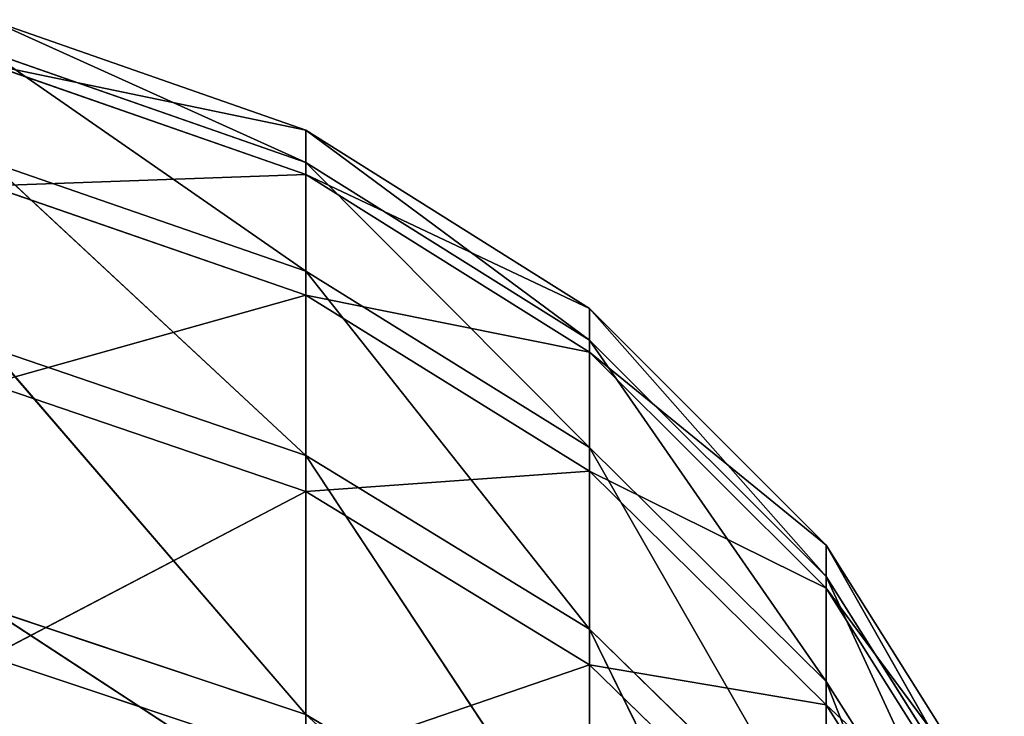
# Model space of a CAD drawing. Extents: x 907 to 1501, y 0 to 291.
# Tile 221 of 221: x 1500.734 to 1501.393, y 17.506 to 17.972. Entities that reach past the tile are written whole.
import ezdxf

# ---------------------------------------------------------------- set-up
doc = ezdxf.new("R2010")
doc.units = 0
doc.header["$LTSCALE"] = 25.4
doc.layers.get('0').update_dxf_attribs({"color": 13, "linetype": 'CONTINUOUS'})

# ---------------------------------------------------------------- blocks, each defined once
blk = doc.blocks.new('GIOTTO-LED-M-8170_STL')
at = {"color": 44}
for p, q in [((596.59845, 14.58012, 273.43082), (596.38708, 14.60265, 273.36038)), ((596.59845, 13.92975, 273.24976), (596.38708, 14.60265, 273.36038)), ((596.59845, 14.58012, 273.43082), (596.38708, 14.60265, 273.36038)), ((596.59845, 13.92975, 273.24976), (596.38708, 14.60265, 273.36038)), ((596.78809, 13.90218, 273.36566), (596.59845, 14.58012, 273.43082)), ((596.78809, 13.90218, 273.36566), (596.59845, 14.58012, 273.43082)), ((596.59845, 13.92975, 273.24976), (596.59845, 14.58012, 273.43082)), ((596.59845, 13.92975, 273.24976), (596.59845, 14.58012, 273.43082)), ((596.78809, 13.90218, 273.36566), (596.78809, 14.54384, 273.54428)), ((596.78809, 13.90218, 273.36566), (596.78809, 14.54384, 273.54428)), ((596.59845, 13.92975, 273.24976), (596.38708, 13.94687, 273.17783)), ((596.59845, 13.26753, 273.11853), (596.38708, 13.94687, 273.17783)), ((596.59845, 13.92975, 273.24976), (596.38708, 13.94687, 273.17783)), ((596.59845, 13.26753, 273.11853), (596.38708, 13.94687, 273.17783)), ((596.78809, 13.90218, 273.36566), (596.59845, 13.92975, 273.24976)), ((596.78809, 13.24882, 273.23618), (596.59845, 13.92975, 273.24976)), ((596.78809, 13.90218, 273.36566), (596.59845, 13.92975, 273.24976)), ((596.78809, 13.24882, 273.23618), (596.59845, 13.92975, 273.24976)), ((596.59845, 13.26753, 273.11853), (596.59845, 13.92975, 273.24976)), ((596.59845, 13.26753, 273.11853), (596.59845, 13.92975, 273.24976)), ((596.94641, 13.86553, 273.51971), (596.78809, 13.90218, 273.36566)), ((596.94641, 13.22395, 273.39255), (596.78809, 13.90218, 273.36566)), ((596.94641, 13.86553, 273.51971), (596.78809, 13.90218, 273.36566)), ((596.94641, 13.22395, 273.39255), (596.78809, 13.90218, 273.36566)), ((596.78809, 13.24882, 273.23618), (596.78809, 13.90218, 273.36566)), ((596.78809, 13.24882, 273.23618), (596.78809, 13.90218, 273.36566)), ((596.94641, 13.22395, 273.39255), (596.94641, 13.86553, 273.51971)), ((596.94641, 13.22395, 273.39255), (596.94641, 13.86553, 273.51971)), ((596.59845, 12.59727, 273.03784), (596.38708, 13.27915, 273.04547)), ((596.38708, 13.27915, 273.04547), (596.59845, 13.26753, 273.11853)), ((596.59845, 12.59727, 273.03784), (596.38708, 13.27915, 273.04547)), ((596.38708, 13.27915, 273.04547), (596.59845, 13.26753, 273.11853)), ((596.78809, 12.58753, 273.15659), (596.59845, 13.26753, 273.11853)), ((596.59845, 13.26753, 273.11853), (596.78809, 13.24882, 273.23618)), ((596.78809, 12.58753, 273.15659), (596.59845, 13.26753, 273.11853)), ((596.59845, 12.59727, 273.03784), (596.59845, 13.26753, 273.11853)), ((596.59845, 12.59727, 273.03784), (596.59845, 13.26753, 273.11853)), ((596.59845, 13.26753, 273.11853), (596.78809, 13.24882, 273.23618)), ((596.94641, 12.57458, 273.31439), (596.78809, 13.24882, 273.23618)), ((596.78809, 13.24882, 273.23618), (596.94641, 13.22395, 273.39255)), ((596.94641, 12.57458, 273.31439), (596.78809, 13.24882, 273.23618)), ((596.78809, 12.58753, 273.15659), (596.78809, 13.24882, 273.23618)), ((596.78809, 12.58753, 273.15659), (596.78809, 13.24882, 273.23618)), ((596.78809, 13.24882, 273.23618), (596.94641, 13.22395, 273.39255)), ((597.06555, 12.55908, 273.50339), (596.94641, 13.22395, 273.39255)), ((596.94641, 13.22395, 273.39255), (597.06555, 13.19417, 273.5798)), ((597.06555, 12.55908, 273.50339), (596.94641, 13.22395, 273.39255)), ((596.94641, 12.57458, 273.31439), (596.94641, 13.22395, 273.39255)), ((596.94641, 12.57458, 273.31439), (596.94641, 13.22395, 273.39255)), ((596.94641, 13.22395, 273.39255), (597.06555, 13.19417, 273.5798)), ((596.59845, 12.59727, 273.03784), (596.38708, 12.60331, 272.96414)), ((596.38708, 12.60331, 272.96414), (596.59845, 11.92281, 273.00821)), ((596.38708, 12.60331, 272.96414), (596.59845, 11.92281, 273.00821)), ((596.59845, 12.59727, 273.03784), (596.38708, 12.60331, 272.96414)), ((596.78809, 12.58753, 273.15659), (596.59845, 12.59727, 273.03784)), ((596.59845, 12.59727, 273.03784), (596.59845, 11.92281, 273.00821)), ((596.59845, 12.59727, 273.03784), (596.59845, 11.92281, 273.00821)), ((596.59845, 12.59727, 273.03784), (596.78809, 11.9221, 273.12735)), ((596.59845, 12.59727, 273.03784), (596.78809, 11.9221, 273.12735)), ((596.78809, 12.58753, 273.15659), (596.59845, 12.59727, 273.03784)), ((596.94641, 12.57458, 273.31439), (596.78809, 12.58753, 273.15659)), ((596.78809, 12.58753, 273.15659), (596.78809, 11.9221, 273.12735)), ((596.78809, 12.58753, 273.15659), (596.78809, 11.9221, 273.12735)), ((596.78809, 12.58753, 273.15659), (596.94641, 11.92115, 273.28571)), ((596.78809, 12.58753, 273.15659), (596.94641, 11.92115, 273.28571)), ((596.94641, 12.57458, 273.31439), (596.78809, 12.58753, 273.15659)), ((597.06555, 12.55908, 273.50339), (596.94641, 12.57458, 273.31439)), ((596.94641, 12.57458, 273.31439), (596.94641, 11.92115, 273.28571)), ((596.94641, 12.57458, 273.31439), (596.94641, 11.92115, 273.28571)), ((596.94641, 12.57458, 273.31439), (597.06555, 11.92002, 273.47528)), ((596.94641, 12.57458, 273.31439), (597.06555, 11.92002, 273.47528)), ((597.06555, 12.55908, 273.50339), (596.94641, 12.57458, 273.31439)), ((596.59845, 11.92281, 273.00821), (596.38708, 11.92326, 272.93427)), ((596.59845, 11.24806, 273.02979), (596.38708, 11.92326, 272.93427)), ((596.59845, 11.92281, 273.00821), (596.38708, 11.92326, 272.93427)), ((596.59845, 11.24806, 273.02979), (596.38708, 11.92326, 272.93427)), ((596.78809, 11.9221, 273.12735), (596.59845, 11.92281, 273.00821)), ((596.78809, 11.25638, 273.14862), (596.59845, 11.92281, 273.00821)), ((596.78809, 11.9221, 273.12735), (596.59845, 11.92281, 273.00821)), ((596.78809, 11.25638, 273.14862), (596.59845, 11.92281, 273.00821)), ((596.59845, 11.24806, 273.02979), (596.59845, 11.92281, 273.00821)), ((596.59845, 11.24806, 273.02979), (596.59845, 11.92281, 273.00821)), ((596.94641, 11.92115, 273.28571), (596.78809, 11.9221, 273.12735)), ((596.94641, 11.26743, 273.30658), (596.78809, 11.9221, 273.12735)), ((596.94641, 11.92115, 273.28571), (596.78809, 11.9221, 273.12735)), ((596.94641, 11.26743, 273.30658), (596.78809, 11.9221, 273.12735)), ((596.78809, 11.25638, 273.14862), (596.78809, 11.9221, 273.12735)), ((596.78809, 11.25638, 273.14862), (596.78809, 11.9221, 273.12735)), ((597.06555, 11.92002, 273.47528), (596.94641, 11.92115, 273.28571)), ((597.06555, 11.28067, 273.49573), (596.94641, 11.92115, 273.28571)), ((597.06555, 11.92002, 273.47528), (596.94641, 11.92115, 273.28571)), ((597.06555, 11.28067, 273.49573), (596.94641, 11.92115, 273.28571)), ((596.94641, 11.26743, 273.30658), (596.94641, 11.92115, 273.28571)), ((596.94641, 11.26743, 273.30658), (596.94641, 11.92115, 273.28571)), ((596.94641, 11.26743, 273.30658), (597.06555, 11.28067, 273.49573)), ((596.94641, 11.26743, 273.30658), (597.06555, 11.28067, 273.49573)), ((596.78809, 11.25638, 273.14862), (596.94641, 11.26743, 273.30658)), ((596.78809, 11.25638, 273.14862), (596.94641, 11.26743, 273.30658)), ((597.06555, 10.64471, 273.56454), (596.94641, 11.26743, 273.30658)), ((597.06555, 10.64471, 273.56454), (596.94641, 11.26743, 273.30658)), ((596.94641, 10.61717, 273.37695), (596.94641, 11.26743, 273.30658)), ((596.94641, 10.61717, 273.37695), (596.94641, 11.26743, 273.30658)), ((596.59845, 11.24806, 273.02979), (596.78809, 11.25638, 273.14862)), ((596.59845, 11.24806, 273.02979), (596.78809, 11.25638, 273.14862)), ((596.94641, 10.61717, 273.37695), (596.78809, 11.25638, 273.14862)), ((596.94641, 10.61717, 273.37695), (596.78809, 11.25638, 273.14862)), ((596.78809, 10.59418, 273.22031), (596.78809, 11.25638, 273.14862)), ((596.78809, 10.59418, 273.22031), (596.78809, 11.25638, 273.14862)), ((596.38708, 11.24289, 272.95599), (596.59845, 11.24806, 273.02979)), ((596.38708, 11.24289, 272.95599), (596.59845, 11.24806, 273.02979)), ((596.78809, 10.59418, 273.22031), (596.59845, 11.24806, 273.02979)), ((596.78809, 10.59418, 273.22031), (596.59845, 11.24806, 273.02979)), ((596.59845, 10.57687, 273.10242), (596.59845, 11.24806, 273.02979)), ((596.59845, 10.57687, 273.10242), (596.59845, 11.24806, 273.02979)), ((596.59845, 10.57687, 273.10242), (596.38708, 11.24289, 272.95599)), ((596.59845, 10.57687, 273.10242), (596.38708, 11.24289, 272.95599)), ((597.06555, 10.64471, 273.56454), (596.94641, 10.61717, 273.37695)), ((597.06555, 10.64471, 273.56454), (596.94641, 10.61717, 273.37695)), ((596.94641, 10.61717, 273.37695), (596.78809, 10.59418, 273.22031)), ((596.94641, 10.61717, 273.37695), (596.78809, 10.59418, 273.22031)), ((596.94641, 10.61717, 273.37695), (596.94641, 9.97412, 273.49643)), ((596.94641, 10.61717, 273.37695), (596.94641, 9.97412, 273.49643)), ((596.94641, 10.61717, 273.37695), (597.06555, 10.01579, 273.6814)), ((596.94641, 10.61717, 273.37695), (597.06555, 10.01579, 273.6814)), ((596.78809, 10.59418, 273.22031), (596.59845, 10.57687, 273.10242)), ((596.78809, 10.59418, 273.22031), (596.59845, 10.57687, 273.10242)), ((596.78809, 10.59418, 273.22031), (596.78809, 9.93932, 273.34195)), ((596.78809, 10.59418, 273.22031), (596.78809, 9.93932, 273.34195)), ((596.78809, 10.59418, 273.22031), (596.94641, 9.97412, 273.49643)), ((596.78809, 10.59418, 273.22031), (596.94641, 9.97412, 273.49643)), ((596.59845, 10.57687, 273.10242), (596.38708, 10.56613, 273.02927)), ((596.59845, 10.57687, 273.10242), (596.38708, 10.56613, 273.02927)), ((596.59845, 10.57687, 273.10242), (596.59845, 9.91313, 273.22574)), ((596.59845, 10.57687, 273.10242), (596.59845, 9.91313, 273.22574)), ((596.59845, 10.57687, 273.10242), (596.78809, 9.93932, 273.34195)), ((596.59845, 10.57687, 273.10242), (596.78809, 9.93932, 273.34195)), ((596.38708, 10.56613, 273.02927), (596.59845, 9.91313, 273.22574)), ((596.38708, 10.56613, 273.02927), (596.59845, 9.91313, 273.22574)), ((596.94641, 9.97412, 273.49643), (596.78809, 9.93932, 273.34195)), ((596.94641, 9.97412, 273.49643), (596.78809, 9.93932, 273.34195)), ((596.78809, 9.93932, 273.34195), (596.59845, 9.91313, 273.22574)), ((596.78809, 9.93932, 273.34195), (596.59845, 9.91313, 273.22574)), ((596.94641, 9.34197, 273.66428), (596.78809, 9.93932, 273.34195)), ((596.94641, 9.34197, 273.66428), (596.78809, 9.93932, 273.34195)), ((596.78809, 9.29556, 273.51288), (596.78809, 9.93932, 273.34195)), ((596.78809, 9.29556, 273.51288), (596.78809, 9.93932, 273.34195)), ((596.59845, 9.91313, 273.22574), (596.38708, 9.89687, 273.15359)), ((596.59845, 9.91313, 273.22574), (596.38708, 9.89687, 273.15359)), ((596.78809, 9.29556, 273.51288), (596.59845, 9.91313, 273.22574)), ((596.78809, 9.29556, 273.51288), (596.59845, 9.91313, 273.22574)), ((596.59845, 9.26064, 273.39899), (596.59845, 9.91313, 273.22574)), ((596.59845, 9.26064, 273.39899), (596.59845, 9.91313, 273.22574)), ((596.59845, 9.26064, 273.39899), (596.38708, 9.89687, 273.15359)), ((596.59845, 9.26064, 273.39899), (596.38708, 9.89687, 273.15359)), ((596.59845, 9.26064, 273.39899), (596.78809, 9.29556, 273.51288)), ((596.59845, 9.26064, 273.39899), (596.78809, 9.29556, 273.51288)), ((596.38708, 9.23896, 273.32828), (596.59845, 9.26064, 273.39899)), ((596.38708, 9.23896, 273.32828), (596.59845, 9.26064, 273.39899)), ((596.59845, 9.26064, 273.39899), (596.59845, 9.09877, 273.46646)), ((596.59845, 9.26064, 273.39899), (596.59845, 9.09877, 273.46646)), ((596.59845, 9.26064, 273.39899), (596.78809, 9.15509, 273.57144)), ((596.59845, 9.26064, 273.39899), (596.78809, 9.15509, 273.57144)), ((596.38708, 9.23896, 273.32828), (596.59845, 9.09877, 273.46646)), ((596.38708, 9.23896, 273.32828), (596.59845, 9.09877, 273.46646))]:
    blk.add_line(p, q, dxfattribs=at)
mesh = blk.add_polyface(dxfattribs=at)
corners = [(596.59845, 14.58012, 273.43082), (596.38708, 14.60265, 273.36038), (596.38708, 15.2427, 273.5921)]
mesh.append_faces([[corners[k] for k in face] for face in [(0, 1, 2)]], dxfattribs={"color": 44})
mesh = blk.add_polyface(dxfattribs=at)
corners = [(596.59845, 13.92975, 273.24976), (596.38708, 14.60265, 273.36038), (596.59845, 14.58012, 273.43082)]
mesh.append_faces([[corners[k] for k in face] for face in [(0, 1, 2)]], dxfattribs={"color": 44})
mesh = blk.add_polyface(dxfattribs=at)
corners = [(596.59845, 13.92975, 273.24976), (596.38708, 13.94687, 273.17783), (596.38708, 14.60265, 273.36038)]
mesh.append_faces([[corners[k] for k in face] for face in [(0, 1, 2)]], dxfattribs={"color": 44})
mesh = blk.add_polyface(dxfattribs=at)
corners = [(596.78809, 13.90218, 273.36566), (596.59845, 14.58012, 273.43082), (596.78809, 14.54384, 273.54428)]
mesh.append_faces([[corners[k] for k in face] for face in [(0, 1, 2)]], dxfattribs={"color": 44})
mesh = blk.add_polyface(dxfattribs=at)
corners = [(596.78809, 13.90218, 273.36566), (596.59845, 13.92975, 273.24976), (596.59845, 14.58012, 273.43082)]
mesh.append_faces([[corners[k] for k in face] for face in [(0, 1, 2)]], dxfattribs={"color": 44})
mesh = blk.add_polyface(dxfattribs=at)
corners = [(596.78809, 14.54384, 273.54428), (596.94641, 13.86553, 273.51971), (596.78809, 13.90218, 273.36566)]
mesh.append_faces([[corners[k] for k in face] for face in [(0, 1, 2)]], dxfattribs={"color": 44})
mesh = blk.add_polyface(dxfattribs=at)
corners = [(596.59845, 13.26753, 273.11853), (596.38708, 13.94687, 273.17783), (596.59845, 13.92975, 273.24976)]
mesh.append_faces([[corners[k] for k in face] for face in [(0, 1, 2)]], dxfattribs={"color": 44})
mesh = blk.add_polyface(dxfattribs=at)
corners = [(596.59845, 13.26753, 273.11853), (596.38708, 13.27915, 273.04547), (596.38708, 13.94687, 273.17783)]
mesh.append_faces([[corners[k] for k in face] for face in [(0, 1, 2)]], dxfattribs={"color": 44})
mesh = blk.add_polyface(dxfattribs=at)
corners = [(596.78809, 13.24882, 273.23618), (596.59845, 13.92975, 273.24976), (596.78809, 13.90218, 273.36566)]
mesh.append_faces([[corners[k] for k in face] for face in [(0, 1, 2)]], dxfattribs={"color": 44})
mesh = blk.add_polyface(dxfattribs=at)
corners = [(596.78809, 13.24882, 273.23618), (596.59845, 13.26753, 273.11853), (596.59845, 13.92975, 273.24976)]
mesh.append_faces([[corners[k] for k in face] for face in [(0, 1, 2)]], dxfattribs={"color": 44})
mesh = blk.add_polyface(dxfattribs=at)
corners = [(596.78809, 13.90218, 273.36566), (596.94641, 13.86553, 273.51971), (596.94641, 13.22395, 273.39255)]
mesh.append_faces([[corners[k] for k in face] for face in [(0, 1, 2)]], dxfattribs={"color": 44})
mesh = blk.add_polyface(dxfattribs=at)
corners = [(596.78809, 13.90218, 273.36566), (596.94641, 13.22395, 273.39255), (596.78809, 13.24882, 273.23618)]
mesh.append_faces([[corners[k] for k in face] for face in [(0, 1, 2)]], dxfattribs={"color": 44})
mesh = blk.add_polyface(dxfattribs=at)
corners = [(596.94641, 13.86553, 273.51971), (597.06555, 13.19417, 273.5798), (596.94641, 13.22395, 273.39255)]
mesh.append_faces([[corners[k] for k in face] for face in [(0, 1, 2)]], dxfattribs={"color": 44})
mesh = blk.add_polyface(dxfattribs=at)
corners = [(596.59845, 12.59727, 273.03784), (596.38708, 13.27915, 273.04547), (596.59845, 13.26753, 273.11853)]
mesh.append_faces([[corners[k] for k in face] for face in [(0, 1, 2)]], dxfattribs={"color": 44})
mesh = blk.add_polyface(dxfattribs=at)
corners = [(596.59845, 12.59727, 273.03784), (596.38708, 12.60331, 272.96414), (596.38708, 13.27915, 273.04547)]
mesh.append_faces([[corners[k] for k in face] for face in [(0, 1, 2)]], dxfattribs={"color": 44})
mesh = blk.add_polyface(dxfattribs=at)
corners = [(596.78809, 12.58753, 273.15659), (596.59845, 13.26753, 273.11853), (596.78809, 13.24882, 273.23618)]
mesh.append_faces([[corners[k] for k in face] for face in [(0, 1, 2)]], dxfattribs={"color": 44})
mesh = blk.add_polyface(dxfattribs=at)
corners = [(596.78809, 12.58753, 273.15659), (596.59845, 12.59727, 273.03784), (596.59845, 13.26753, 273.11853)]
mesh.append_faces([[corners[k] for k in face] for face in [(0, 1, 2)]], dxfattribs={"color": 44})
mesh = blk.add_polyface(dxfattribs=at)
corners = [(596.78809, 13.24882, 273.23618), (596.94641, 13.22395, 273.39255), (596.94641, 12.57458, 273.31439)]
mesh.append_faces([[corners[k] for k in face] for face in [(0, 1, 2)]], dxfattribs={"color": 44})
mesh = blk.add_polyface(dxfattribs=at)
corners = [(596.78809, 13.24882, 273.23618), (596.94641, 12.57458, 273.31439), (596.78809, 12.58753, 273.15659)]
mesh.append_faces([[corners[k] for k in face] for face in [(0, 1, 2)]], dxfattribs={"color": 44})
mesh = blk.add_polyface(dxfattribs=at)
corners = [(596.94641, 13.22395, 273.39255), (597.06555, 13.19417, 273.5798), (597.06555, 12.55908, 273.50339)]
mesh.append_faces([[corners[k] for k in face] for face in [(0, 1, 2)]], dxfattribs={"color": 44})
mesh = blk.add_polyface(dxfattribs=at)
corners = [(596.94641, 13.22395, 273.39255), (597.06555, 12.55908, 273.50339), (596.94641, 12.57458, 273.31439)]
mesh.append_faces([[corners[k] for k in face] for face in [(0, 1, 2)]], dxfattribs={"color": 44})
mesh = blk.add_polyface(dxfattribs=at)
corners = [(596.59845, 11.92281, 273.00821), (596.38708, 11.92326, 272.93427), (596.38708, 12.60331, 272.96414)]
mesh.append_faces([[corners[k] for k in face] for face in [(0, 1, 2)]], dxfattribs={"color": 44})
mesh = blk.add_polyface(dxfattribs=at)
corners = [(596.59845, 11.92281, 273.00821), (596.38708, 12.60331, 272.96414), (596.59845, 12.59727, 273.03784)]
mesh.append_faces([[corners[k] for k in face] for face in [(0, 1, 2)]], dxfattribs={"color": 44})
mesh = blk.add_polyface(dxfattribs=at)
corners = [(596.78809, 11.9221, 273.12735), (596.59845, 11.92281, 273.00821), (596.59845, 12.59727, 273.03784)]
mesh.append_faces([[corners[k] for k in face] for face in [(0, 1, 2)]], dxfattribs={"color": 44})
mesh = blk.add_polyface(dxfattribs=at)
corners = [(596.78809, 11.9221, 273.12735), (596.59845, 12.59727, 273.03784), (596.78809, 12.58753, 273.15659)]
mesh.append_faces([[corners[k] for k in face] for face in [(0, 1, 2)]], dxfattribs={"color": 44})
mesh = blk.add_polyface(dxfattribs=at)
corners = [(596.78809, 12.58753, 273.15659), (596.94641, 11.92115, 273.28571), (596.78809, 11.9221, 273.12735)]
mesh.append_faces([[corners[k] for k in face] for face in [(0, 1, 2)]], dxfattribs={"color": 44})
mesh = blk.add_polyface(dxfattribs=at)
corners = [(596.78809, 12.58753, 273.15659), (596.94641, 12.57458, 273.31439), (596.94641, 11.92115, 273.28571)]
mesh.append_faces([[corners[k] for k in face] for face in [(0, 1, 2)]], dxfattribs={"color": 44})
mesh = blk.add_polyface(dxfattribs=at)
corners = [(596.94641, 12.57458, 273.31439), (597.06555, 11.92002, 273.47528), (596.94641, 11.92115, 273.28571)]
mesh.append_faces([[corners[k] for k in face] for face in [(0, 1, 2)]], dxfattribs={"color": 44})
mesh = blk.add_polyface(dxfattribs=at)
corners = [(596.94641, 12.57458, 273.31439), (597.06555, 12.55908, 273.50339), (597.06555, 11.92002, 273.47528)]
mesh.append_faces([[corners[k] for k in face] for face in [(0, 1, 2)]], dxfattribs={"color": 44})
mesh = blk.add_polyface(dxfattribs=at)
corners = [(596.59845, 11.24806, 273.02979), (596.38708, 11.92326, 272.93427), (596.59845, 11.92281, 273.00821)]
mesh.append_faces([[corners[k] for k in face] for face in [(0, 1, 2)]], dxfattribs={"color": 44})
mesh = blk.add_polyface(dxfattribs=at)
corners = [(596.59845, 11.24806, 273.02979), (596.38708, 11.24289, 272.95599), (596.38708, 11.92326, 272.93427)]
mesh.append_faces([[corners[k] for k in face] for face in [(0, 1, 2)]], dxfattribs={"color": 44})
mesh = blk.add_polyface(dxfattribs=at)
corners = [(596.78809, 11.25638, 273.14862), (596.59845, 11.92281, 273.00821), (596.78809, 11.9221, 273.12735)]
mesh.append_faces([[corners[k] for k in face] for face in [(0, 1, 2)]], dxfattribs={"color": 44})
mesh = blk.add_polyface(dxfattribs=at)
corners = [(596.78809, 11.25638, 273.14862), (596.59845, 11.24806, 273.02979), (596.59845, 11.92281, 273.00821)]
mesh.append_faces([[corners[k] for k in face] for face in [(0, 1, 2)]], dxfattribs={"color": 44})
mesh = blk.add_polyface(dxfattribs=at)
corners = [(596.78809, 11.9221, 273.12735), (596.94641, 11.92115, 273.28571), (596.94641, 11.26743, 273.30658)]
mesh.append_faces([[corners[k] for k in face] for face in [(0, 1, 2)]], dxfattribs={"color": 44})
mesh = blk.add_polyface(dxfattribs=at)
corners = [(596.94641, 11.26743, 273.30658), (596.78809, 11.25638, 273.14862), (596.78809, 11.9221, 273.12735)]
mesh.append_faces([[corners[k] for k in face] for face in [(0, 1, 2)]], dxfattribs={"color": 44})
mesh = blk.add_polyface(dxfattribs=at)
corners = [(596.94641, 11.92115, 273.28571), (597.06555, 11.92002, 273.47528), (597.06555, 11.28067, 273.49573)]
mesh.append_faces([[corners[k] for k in face] for face in [(0, 1, 2)]], dxfattribs={"color": 44})
mesh = blk.add_polyface(dxfattribs=at)
corners = [(596.94641, 11.92115, 273.28571), (597.06555, 11.28067, 273.49573), (596.94641, 11.26743, 273.30658)]
mesh.append_faces([[corners[k] for k in face] for face in [(0, 1, 2)]], dxfattribs={"color": 44})
mesh = blk.add_polyface(dxfattribs=at)
corners = [(597.06555, 11.28067, 273.49573), (597.06555, 10.64471, 273.56454), (596.94641, 11.26743, 273.30658)]
mesh.append_faces([[corners[k] for k in face] for face in [(0, 1, 2)]], dxfattribs={"color": 44})
mesh = blk.add_polyface(dxfattribs=at)
corners = [(596.94641, 11.26743, 273.30658), (596.94641, 10.61717, 273.37695), (596.78809, 11.25638, 273.14862)]
mesh.append_faces([[corners[k] for k in face] for face in [(0, 1, 2)]], dxfattribs={"color": 44})
mesh = blk.add_polyface(dxfattribs=at)
corners = [(596.94641, 11.26743, 273.30658), (597.06555, 10.64471, 273.56454), (596.94641, 10.61717, 273.37695)]
mesh.append_faces([[corners[k] for k in face] for face in [(0, 1, 2)]], dxfattribs={"color": 44})
mesh = blk.add_polyface(dxfattribs=at)
corners = [(596.78809, 10.59418, 273.22031), (596.59845, 11.24806, 273.02979), (596.78809, 11.25638, 273.14862)]
mesh.append_faces([[corners[k] for k in face] for face in [(0, 1, 2)]], dxfattribs={"color": 44})
mesh = blk.add_polyface(dxfattribs=at)
corners = [(596.78809, 11.25638, 273.14862), (596.94641, 10.61717, 273.37695), (596.78809, 10.59418, 273.22031)]
mesh.append_faces([[corners[k] for k in face] for face in [(0, 1, 2)]], dxfattribs={"color": 44})
mesh = blk.add_polyface(dxfattribs=at)
corners = [(596.59845, 10.57687, 273.10242), (596.38708, 11.24289, 272.95599), (596.59845, 11.24806, 273.02979)]
mesh.append_faces([[corners[k] for k in face] for face in [(0, 1, 2)]], dxfattribs={"color": 44})
mesh = blk.add_polyface(dxfattribs=at)
corners = [(596.78809, 10.59418, 273.22031), (596.59845, 10.57687, 273.10242), (596.59845, 11.24806, 273.02979)]
mesh.append_faces([[corners[k] for k in face] for face in [(0, 1, 2)]], dxfattribs={"color": 44})
mesh = blk.add_polyface(dxfattribs=at)
corners = [(596.59845, 10.57687, 273.10242), (596.38708, 10.56613, 273.02927), (596.38708, 11.24289, 272.95599)]
mesh.append_faces([[corners[k] for k in face] for face in [(0, 1, 2)]], dxfattribs={"color": 44})
mesh = blk.add_polyface(dxfattribs=at)
corners = [(597.06555, 10.64471, 273.56454), (597.06555, 10.01579, 273.6814), (596.94641, 10.61717, 273.37695)]
mesh.append_faces([[corners[k] for k in face] for face in [(0, 1, 2)]], dxfattribs={"color": 44})
mesh = blk.add_polyface(dxfattribs=at)
corners = [(596.94641, 10.61717, 273.37695), (596.94641, 9.97412, 273.49643), (596.78809, 10.59418, 273.22031)]
mesh.append_faces([[corners[k] for k in face] for face in [(0, 1, 2)]], dxfattribs={"color": 44})
mesh = blk.add_polyface(dxfattribs=at)
corners = [(596.94641, 10.61717, 273.37695), (597.06555, 10.01579, 273.6814), (596.94641, 9.97412, 273.49643)]
mesh.append_faces([[corners[k] for k in face] for face in [(0, 1, 2)]], dxfattribs={"color": 44})
mesh = blk.add_polyface(dxfattribs=at)
corners = [(596.78809, 9.93932, 273.34195), (596.59845, 10.57687, 273.10242), (596.78809, 10.59418, 273.22031)]
mesh.append_faces([[corners[k] for k in face] for face in [(0, 1, 2)]], dxfattribs={"color": 44})
mesh = blk.add_polyface(dxfattribs=at)
corners = [(596.78809, 10.59418, 273.22031), (596.94641, 9.97412, 273.49643), (596.78809, 9.93932, 273.34195)]
mesh.append_faces([[corners[k] for k in face] for face in [(0, 1, 2)]], dxfattribs={"color": 44})
mesh = blk.add_polyface(dxfattribs=at)
corners = [(596.59845, 9.91313, 273.22574), (596.38708, 10.56613, 273.02927), (596.59845, 10.57687, 273.10242)]
mesh.append_faces([[corners[k] for k in face] for face in [(0, 1, 2)]], dxfattribs={"color": 44})
mesh = blk.add_polyface(dxfattribs=at)
corners = [(596.78809, 9.93932, 273.34195), (596.59845, 9.91313, 273.22574), (596.59845, 10.57687, 273.10242)]
mesh.append_faces([[corners[k] for k in face] for face in [(0, 1, 2)]], dxfattribs={"color": 44})
mesh = blk.add_polyface(dxfattribs=at)
corners = [(596.59845, 9.91313, 273.22574), (596.38708, 9.89687, 273.15359), (596.38708, 10.56613, 273.02927)]
mesh.append_faces([[corners[k] for k in face] for face in [(0, 1, 2)]], dxfattribs={"color": 44})
mesh = blk.add_polyface(dxfattribs=at)
corners = [(596.94641, 9.97412, 273.49643), (596.94641, 9.34197, 273.66428), (596.78809, 9.93932, 273.34195)]
mesh.append_faces([[corners[k] for k in face] for face in [(0, 1, 2)]], dxfattribs={"color": 44})
mesh = blk.add_polyface(dxfattribs=at)
corners = [(596.78809, 9.29556, 273.51288), (596.59845, 9.91313, 273.22574), (596.78809, 9.93932, 273.34195)]
mesh.append_faces([[corners[k] for k in face] for face in [(0, 1, 2)]], dxfattribs={"color": 44})
mesh = blk.add_polyface(dxfattribs=at)
corners = [(596.78809, 9.93932, 273.34195), (596.94641, 9.34197, 273.66428), (596.78809, 9.29556, 273.51288)]
mesh.append_faces([[corners[k] for k in face] for face in [(0, 1, 2)]], dxfattribs={"color": 44})
mesh = blk.add_polyface(dxfattribs=at)
corners = [(596.59845, 9.26064, 273.39899), (596.38708, 9.89687, 273.15359), (596.59845, 9.91313, 273.22574)]
mesh.append_faces([[corners[k] for k in face] for face in [(0, 1, 2)]], dxfattribs={"color": 44})
mesh = blk.add_polyface(dxfattribs=at)
corners = [(596.78809, 9.29556, 273.51288), (596.59845, 9.26064, 273.39899), (596.59845, 9.91313, 273.22574)]
mesh.append_faces([[corners[k] for k in face] for face in [(0, 1, 2)]], dxfattribs={"color": 44})
mesh = blk.add_polyface(dxfattribs=at)
corners = [(596.59845, 9.26064, 273.39899), (596.38708, 9.23896, 273.32828), (596.38708, 9.89687, 273.15359)]
mesh.append_faces([[corners[k] for k in face] for face in [(0, 1, 2)]], dxfattribs={"color": 44})
mesh = blk.add_polyface(dxfattribs=at)
corners = [(596.78809, 9.15509, 273.57144), (596.59845, 9.26064, 273.39899), (596.78809, 9.29556, 273.51288)]
mesh.append_faces([[corners[k] for k in face] for face in [(0, 1, 2)]], dxfattribs={"color": 44})
mesh = blk.add_polyface(dxfattribs=at)
corners = [(596.59845, 9.09877, 273.46646), (596.38708, 9.23896, 273.32828), (596.59845, 9.26064, 273.39899)]
mesh.append_faces([[corners[k] for k in face] for face in [(0, 1, 2)]], dxfattribs={"color": 44})
mesh = blk.add_polyface(dxfattribs=at)
corners = [(596.78809, 9.15509, 273.57144), (596.59845, 9.09877, 273.46646), (596.59845, 9.26064, 273.39899)]
mesh.append_faces([[corners[k] for k in face] for face in [(0, 1, 2)]], dxfattribs={"color": 44})
mesh = blk.add_polyface(dxfattribs=at)
corners = [(596.59845, 9.09877, 273.46646), (596.38708, 9.0638, 273.40131), (596.38708, 9.23896, 273.32828)]
mesh.append_faces([[corners[k] for k in face] for face in [(0, 1, 2)]], dxfattribs={"color": 44})

msp = doc.modelspace()

# ---------------------------------------------------------------- block references
at = {"color": 0, "extrusion": (0, -1, -5.55112e-17)}
msp.add_blockref('GIOTTO-LED-M-8170_STL', (904.32712, 1479.18884, -290.90616), dxfattribs=at)

doc.saveas('drawing.dxf')
